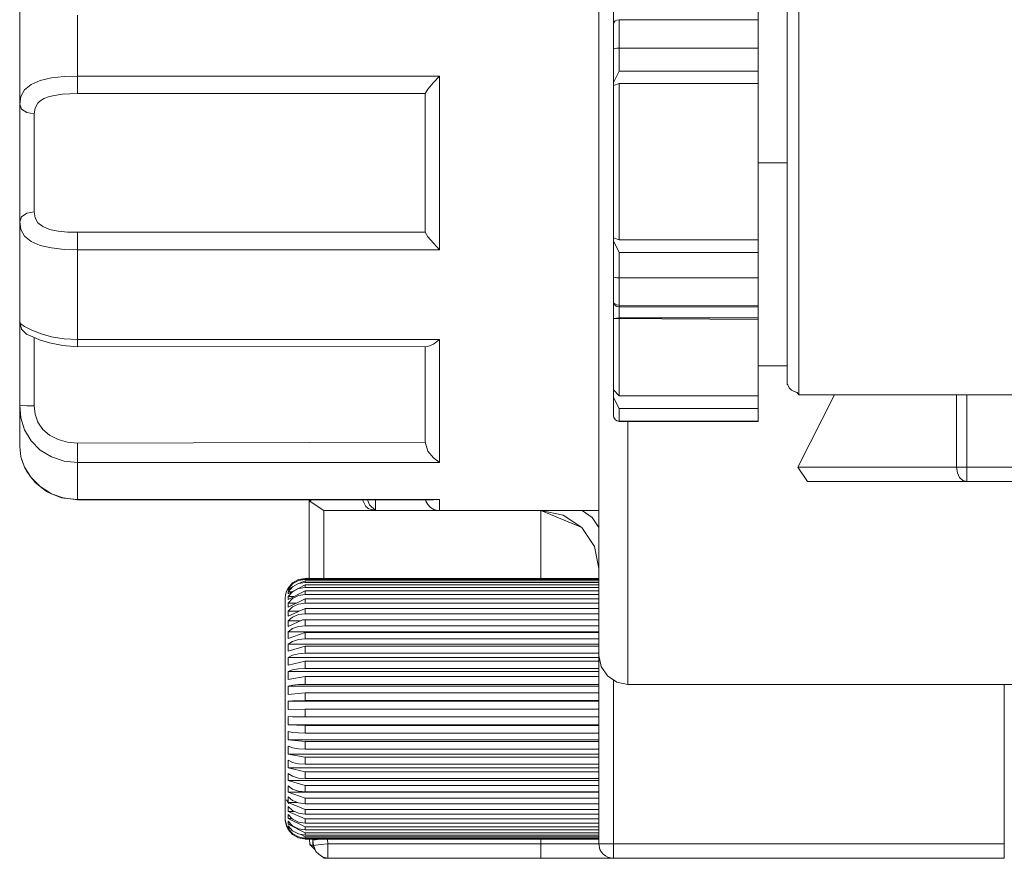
# Model space of a CAD drawing. Header units: millimetres. Extents: x 53746 to 116821, y -810352 to -765802.
# Tile 46 of 256: x 71794 to 71851, y -790720 to -790671. Entities that reach past the tile are written whole.
import ezdxf

# ---------------------------------------------------------------- set-up
doc = ezdxf.new("R2010")
doc.units = ezdxf.units.MM
doc.header["$MEASUREMENT"] = 0
doc.layers.add('Main Cradle Rails', color=7, linetype='Continuous', lineweight=0)
doc.layers.add('Tank and Accumulators', color=7, linetype='Continuous', lineweight=0)

# ---------------------------------------------------------------- blocks, each defined once
blk = doc.blocks.new('*U57')
at = {"layer": 'Tank and Accumulators', "color": 7, "linetype": 'Continuous', "lineweight": 0}
for p, q in [((-13446.019, -2597.279), (-13454.179, -2597.279)), ((-13446.019, -2598.02), (-13454.179, -2598.02)), ((-13485.969, -2598.605), (-13465.568, -2598.605)), ((-13465.569, -2598.621), (-13465.569, -2601.315)), ((-13446.019, -2602.675), (-13444.319, -2602.675)), ((-13465.569, -2606.729), (-13465.568, -2606.739)), ((-13454.179, -2607.923), (-13454.519, -2607.243)), ((-13454.179, -2607.182), (-13446.019, -2607.182)), ((-13454.179, -2611.013), (-13446.019, -2611.055)), ((-13446.019, -2611.755), (-13454.179, -2611.755)), ((-13446.019, -2611.856), (-13446.019, -2616.33)), ((-13488.938, -2612.741), (-13488.829, -2612.781)), ((-13465.569, -2613.454), (-13465.569, -2615.456)), ((-13465.569, -2615.504), (-13465.568, -2613.454)), ((-13443.639, -2616.275), (-13443.639, -2615.241)), ((-13465.569, -2615.514), (-13465.569, -2617.427)), ((-13454.179, -2616.33), (-13454.519, -2615.983)), ((-13441.546, -2616.274), (-13443.69, -2620.525)), ((-13454.179, -2617.077), (-13446.019, -2617.077)), ((-13454.493, -2617.619), (-13454.519, -2617.491)), ((-13489.301, -2619.911), (-13489.369, -2619.321)), ((-13489.083, -2620.531), (-13489.174, -2620.285)), ((-13488.698, -2621.137), (-13488.815, -2620.97)), ((-13486.8, -2622.334), (-13486.907, -2622.322)), ((-13485.969, -2622.428), (-13486.084, -2622.415)), ((-13472.369, -2627.052), (-13472.369, -2622.441)), ((-13472.257, -2622.441), (-13472.312, -2622.533)), ((-13468.843, -2622.733), (-13468.952, -2622.44)), ((-13468.481, -2622.439), (-13468.481, -2622.55)), ((-13464.72, -2622.428), (-13465.085, -2622.438)), ((-13468.481, -2623.01), (-13468.481, -2623.075)), ((-13458.769, -2627.052), (-13458.769, -2623.075)), ((-13456.365, -2624.071), (-13458.769, -2623.075)), ((-13473.602, -2627.964), (-13472.617, -2627.432)), ((-13473.008, -2627.18), (-13472.657, -2627.079)), ((-13472.616, -2627.052), (-13472.616, -2627.052)), ((-13473.614, -2627.675), (-13473.604, -2627.737)), ((-13473.614, -2627.841), (-13473.604, -2627.965)), ((-13473.614, -2628.116), (-13473.604, -2628.299)), ((-13473.614, -2628.495), (-13473.604, -2628.734)), ((-13473.614, -2628.972), (-13473.604, -2629.263)), ((-13473.779, -2632.194), (-13473.779, -2630.122)), ((-13473.614, -2630.187), (-13473.604, -2630.569)), ((-13473.614, -2630.907), (-13473.604, -2631.325)), ((-13453.669, -2630.947), (-13453.669, -2633.275)), ((-13473.614, -2631.686), (-13473.604, -2632.134)), ((-13473.779, -2634.683), (-13473.779, -2632.248)), ((-13473.614, -2632.513), (-13473.604, -2632.984)), ((-13455.369, -2633.268), (-13472.616, -2633.268)), ((-13473.614, -2633.374), (-13473.604, -2633.861)), ((-13455.369, -2633.733), (-13455.369, -2633.912)), ((-13455.369, -2633.912), (-13455.369, -2634.066)), ((-13473.614, -2634.257), (-13455.369, -2634.257)), ((-13473.614, -2634.257), (-13473.604, -2634.751)), ((-13455.369, -2634.067), (-13455.369, -2634.221)), ((-13473.779, -2637.154), (-13473.779, -2634.72)), ((-13455.37, -2634.679), (-13455.369, -2634.676)), ((-13473.614, -2635.146), (-13473.604, -2635.641)), ((-13455.369, -2635.641), (-13473.603, -2635.641)), ((-13472.616, -2635.675), (-13455.369, -2635.675)), ((-13455.369, -2635.631), (-13455.369, -2635.542)), ((-13455.369, -2635.675), (-13455.369, -2635.829)), ((-13473.614, -2636.029), (-13473.604, -2636.515)), ((-13455.369, -2635.829), (-13455.369, -2635.982)), ((-13455.369, -2635.982), (-13455.369, -2636.128)), ((-13472.616, -2636.619), (-13455.369, -2636.619)), ((-13455.369, -2636.619), (-13455.369, -2636.768)), ((-13455.369, -2636.769), (-13455.369, -2636.917)), ((-13473.779, -2639.28), (-13473.779, -2637.2)), ((-13473.779, -2639.264), (-13473.779, -2637.2)), ((-13473.614, -2636.89), (-13473.604, -2637.361)), ((-13455.369, -2636.918), (-13455.369, -2637.532)), ((-13473.614, -2637.717), (-13473.604, -2638.165)), ((-13472.616, -2637.532), (-13455.369, -2637.532)), ((-13455.369, -2637.532), (-13455.369, -2637.675)), ((-13455.369, -2637.675), (-13455.369, -2637.818)), ((-13455.369, -2637.818), (-13455.369, -2638.4)), ((-13473.614, -2638.497), (-13473.604, -2638.915)), ((-13472.616, -2638.4), (-13455.369, -2638.4)), ((-13455.369, -2638.4), (-13455.369, -2638.535)), ((-13455.369, -2638.535), (-13455.369, -2638.669)), ((-13455.369, -2638.669), (-13455.369, -2638.915)), ((-13455.369, -2638.915), (-13455.369, -2639.21)), ((-13473.779, -2640.684), (-13473.779, -2639.297)), ((-13473.614, -2639.216), (-13473.604, -2639.598)), ((-13472.616, -2639.21), (-13455.369, -2639.21)), ((-13455.369, -2639.21), (-13455.369, -2639.335)), ((-13455.369, -2639.335), (-13455.369, -2639.457)), ((-13455.369, -2639.457), (-13455.369, -2639.598)), ((-13455.369, -2639.598), (-13455.369, -2639.949)), ((-13473.614, -2639.865), (-13473.604, -2640.204)), ((-13473.566, -2640.254), (-13473.569, -2640.249)), ((-13472.616, -2639.949), (-13455.369, -2639.949)), ((-13455.369, -2639.949), (-13455.369, -2640.061)), ((-13455.369, -2640.061), (-13455.369, -2640.171)), ((-13455.369, -2640.204), (-13455.369, -2640.606)), ((-13473.614, -2640.432), (-13473.604, -2640.723)), ((-13472.616, -2640.606), (-13455.369, -2640.606)), ((-13455.369, -2640.606), (-13455.369, -2640.703)), ((-13455.369, -2640.723), (-13455.369, -2640.798)), ((-13455.369, -2640.798), (-13455.369, -2641.147)), ((-13473.614, -2640.908), (-13473.604, -2641.147)), ((-13473.614, -2641.287), (-13473.604, -2641.469)), ((-13472.616, -2641.169), (-13455.369, -2641.169)), ((-13455.369, -2641.169), (-13455.369, -2641.25)), ((-13455.369, -2641.25), (-13455.369, -2641.329)), ((-13455.369, -2641.329), (-13455.369, -2641.469)), ((-13473.614, -2641.562), (-13473.604, -2641.685)), ((-13473.604, -2641.791), (-13473.614, -2641.729)), ((-13455.369, -2641.469), (-13455.369, -2641.685)), ((-13455.369, -2641.694), (-13455.369, -2641.756)), ((-13455.369, -2641.791), (-13455.369, -2642.028)), ((-13472.906, -2642.062), (-13472.616, -2642.219)), ((-13472.727, -2642.276), (-13472.616, -2642.337)), ((-13455.369, -2642.071), (-13455.369, -2642.246)), ((-13455.369, -2642.27), (-13455.369, -2642.345)), ((-13455.369, -2642.35), (-13455.369, -2642.616)), ((-13455.304, -2642.95), (-13455.302, -2642.954)), ((-13471.326, -2643.464), (-13471.313, -2643.475)), ((-13454.526, -2643.474), (-13454.519, -2643.475))]:
    blk.add_line(p, q, dxfattribs=at)
at = {"layer": 'Tank and Accumulators', "color": 7, "linetype": 'Continuous', "lineweight": 0, "flags": 128}
for points in [[(-13455.369, -2602.667), (-13455.369, -2591.616), (-13455.369, -2582.24), (-13455.369, -2575.98)], [(-13489.369, -2619.321), (-13489.369, -2618.758), (-13489.369, -2617.942), (-13489.369, -2616.886), (-13489.369, -2615.05), (-13489.369, -2613.494), (-13489.369, -2612.43), (-13489.369, -2612.005), (-13489.369, -2610.153), (-13489.369, -2608.183), (-13489.369, -2606.127), (-13489.369, -2604.528), (-13489.369, -2602.675), (-13489.369, -2600.823), (-13489.369, -2599.223), (-13489.369, -2597.167), (-13489.369, -2595.198), (-13489.369, -2593.346)], [(-13485.969, -2593.996), (-13485.969, -2595.758), (-13485.969, -2597.579), (-13485.969, -2598.009), (-13485.969, -2598.381), (-13485.969, -2598.605), (-13486.871, -2598.647), (-13487.118, -2598.677), (-13487.613, -2598.779), (-13487.943, -2598.901), (-13488.202, -2599.065), (-13488.304, -2599.164), (-13488.468, -2599.454), (-13488.519, -2599.798), (-13488.943, -2599.72), (-13489.255, -2599.511), (-13489.369, -2599.223), (-13489.301, -2598.773), (-13489.082, -2598.382), (-13488.697, -2598.069), (-13488.161, -2597.839), (-13487.501, -2597.689), (-13486.757, -2597.605), (-13485.969, -2597.579), (-13464.719, -2597.579)], [(-13454.519, -2594.522), (-13454.519, -2593.476), (-13446.019, -2593.42), (-13446.019, -2593.521), (-13446.019, -2594.27), (-13446.019, -2594.81), (-13446.019, -2595.363), (-13446.019, -2595.93), (-13446.019, -2597.279), (-13446.019, -2597.573), (-13446.019, -2597.831), (-13446.019, -2598.02), (-13446.019, -2607.182), (-13446.019, -2607.372), (-13446.019, -2607.629), (-13446.019, -2607.923), (-13446.019, -2609.42), (-13446.019, -2609.963), (-13446.019, -2610.494)], [(-13443.639, -2607.88), (-13443.639, -2602.675), (-13443.639, -2597.471), (-13443.639, -2593.058), (-13443.639, -2593.057)], [(-13444.319, -2593.546), (-13444.319, -2597.731), (-13444.319, -2602.668)], [(-13454.519, -2597.959), (-13454.179, -2597.279), (-13454.179, -2595.93), (-13454.179, -2595.363), (-13454.179, -2594.81), (-13454.179, -2594.27), (-13454.179, -2594.269)], [(-13446.019, -2594.27), (-13454.179, -2594.27), (-13454.309, -2594.289), (-13454.42, -2594.344), (-13454.493, -2594.427), (-13454.519, -2594.524)], [(-13454.519, -2597.959), (-13454.519, -2597.959), (-13454.519, -2596.01), (-13454.519, -2595.504), (-13454.519, -2595.008), (-13454.519, -2594.524), (-13454.519, -2594.523)], [(-13446.019, -2595.93), (-13454.179, -2595.93), (-13454.309, -2595.936), (-13454.42, -2595.954), (-13454.493, -2595.98), (-13454.519, -2596.01)], [(-13465.568, -2606.739), (-13465.568, -2606.74), (-13465.403, -2607.012), (-13465.085, -2607.389), (-13464.719, -2607.771), (-13464.719, -2604.39), (-13464.719, -2600.96), (-13464.719, -2597.579), (-13465.085, -2597.961), (-13465.403, -2598.338), (-13465.568, -2598.605), (-13465.569, -2598.621)], [(-13454.519, -2607.243), (-13454.519, -2607.161), (-13454.519, -2607.105), (-13454.519, -2607.077), (-13454.519, -2598.125), (-13454.519, -2598.097), (-13454.519, -2598.041), (-13454.519, -2597.959)], [(-13454.519, -2607.077), (-13454.179, -2607.182), (-13454.179, -2598.02), (-13454.519, -2598.125)], [(-13465.568, -2606.74), (-13485.969, -2606.745), (-13485.969, -2606.896), (-13485.969, -2607.142), (-13485.969, -2607.448), (-13485.969, -2607.771), (-13486.757, -2607.745), (-13487.502, -2607.662), (-13488.162, -2607.511), (-13488.699, -2607.282), (-13489.082, -2606.968), (-13489.303, -2606.577), (-13489.369, -2606.127), (-13489.255, -2605.839), (-13488.943, -2605.63), (-13488.519, -2605.552), (-13488.519, -2604.219), (-13488.519, -2602.675), (-13488.519, -2601.131), (-13488.519, -2599.798)], [(-13465.569, -2601.315), (-13465.569, -2604.035), (-13465.569, -2606.729), (-13465.569, -2606.729)], [(-13455.369, -2623.107), (-13455.369, -2613.735), (-13455.369, -2602.693)], [(-13444.319, -2602.684), (-13444.319, -2607.619), (-13444.319, -2611.807)], [(-13485.969, -2606.745), (-13486.56, -2606.728), (-13487.118, -2606.673), (-13487.614, -2606.572), (-13488.017, -2606.412), (-13488.304, -2606.186), (-13488.47, -2605.896), (-13488.519, -2605.552)], [(-13446.019, -2610.494), (-13446.019, -2611.055), (-13446.019, -2611.121), (-13446.019, -2611.755), (-13446.019, -2611.856), (-13454.519, -2611.8), (-13454.519, -2610.826), (-13454.519, -2610.342), (-13454.519, -2609.846), (-13454.519, -2609.34), (-13454.519, -2607.243), (-13454.519, -2607.243)], [(-13464.719, -2607.771), (-13485.969, -2607.771), (-13485.969, -2609.593), (-13485.969, -2611.354), (-13485.969, -2613.039), (-13485.969, -2613.342), (-13485.969, -2613.456)], [(-13446.019, -2609.42), (-13454.179, -2609.42), (-13454.179, -2607.923), (-13446.019, -2607.923)], [(-13443.639, -2615.24), (-13443.639, -2615.24), (-13443.639, -2612.292), (-13443.639, -2607.881)], [(-13454.179, -2611.013), (-13454.179, -2610.494), (-13454.179, -2609.963), (-13454.179, -2609.42), (-13454.309, -2609.414), (-13454.42, -2609.397), (-13454.493, -2609.371), (-13454.519, -2609.34)], [(-13454.519, -2611.8), (-13454.519, -2611.8), (-13454.179, -2611.755), (-13454.179, -2611.121), (-13454.309, -2611.098), (-13454.42, -2611.035), (-13454.493, -2610.898), (-13454.519, -2610.826)], [(-13454.179, -2611.091), (-13454.179, -2611.013), (-13454.309, -2610.999), (-13454.42, -2610.958), (-13454.493, -2610.898)], [(-13454.179, -2611.091), (-13454.179, -2611.121), (-13446.019, -2611.121)], [(-13454.493, -2617.618), (-13454.519, -2617.513), (-13454.519, -2617.491), (-13454.519, -2616.443), (-13454.519, -2616.286), (-13454.519, -2616.131), (-13454.519, -2615.983), (-13454.519, -2611.801)], [(-13446.019, -2616.33), (-13454.179, -2616.33), (-13454.179, -2611.802)], [(-13444.319, -2611.817), (-13444.319, -2614.612), (-13444.319, -2615.595), (-13444.31, -2615.653), (-13444.28, -2615.7), (-13444.195, -2615.863), (-13444.068, -2615.997), (-13443.91, -2616.093), (-13443.732, -2616.142), (-13443.639, -2616.275), (-13420.519, -2616.272), (-13420.519, -2616.272)], [(-13488.943, -2612.739), (-13489.255, -2612.43), (-13489.369, -2612.005), (-13489.301, -2612.105), (-13489.082, -2612.267), (-13488.697, -2612.472), (-13488.161, -2612.685), (-13487.501, -2612.87), (-13486.757, -2612.994), (-13485.969, -2613.039), (-13464.719, -2613.039)], [(-13465.569, -2619.065), (-13485.969, -2619.112), (-13485.969, -2619.529), (-13485.969, -2619.942), (-13485.969, -2620.246), (-13486.757, -2620.165), (-13487.502, -2619.923), (-13488.161, -2619.524), (-13488.698, -2618.987), (-13489.082, -2618.338), (-13489.301, -2617.622), (-13489.369, -2616.886), (-13489.255, -2616.904), (-13488.943, -2616.917), (-13488.519, -2616.922), (-13488.519, -2615.392), (-13488.519, -2614.095), (-13488.519, -2613.209), (-13488.519, -2612.919)], [(-13488.838, -2612.777), (-13488.842, -2612.775), (-13488.6, -2612.886), (-13488.199, -2613.049), (-13487.613, -2613.237), (-13486.84, -2613.394), (-13485.969, -2613.456), (-13465.403, -2613.454), (-13465.403, -2613.454)], [(-13465.569, -2619.065), (-13465.403, -2619.587), (-13465.085, -2619.983), (-13464.719, -2620.246), (-13464.719, -2618.262), (-13464.719, -2615.837), (-13464.719, -2613.039), (-13465.085, -2613.317), (-13465.403, -2613.454)], [(-13444.319, -2614.575), (-13444.319, -2614.575), (-13446.019, -2614.575), (-13446.019, -2614.575)], [(-13446.019, -2617.825), (-13454.179, -2617.825), (-13454.179, -2617.077), (-13454.519, -2616.443)], [(-13446.019, -2616.33), (-13446.019, -2616.625), (-13446.019, -2616.885), (-13446.019, -2617.077), (-13446.019, -2617.825), (-13446.019, -2617.826)], [(-13434.368, -2616.274), (-13434.368, -2620.525), (-13434.192, -2620.525), (-13433.987, -2620.525), (-13433.767, -2620.525), (-13433.767, -2620.85), (-13433.767, -2621.126), (-13433.767, -2621.31), (-13433.767, -2621.375), (-13433.997, -2621.31), (-13434.192, -2621.126), (-13434.322, -2620.85), (-13434.368, -2620.525), (-13443.69, -2620.525), (-13443.121, -2621.375)], [(-13420.519, -2620.525), (-13433.767, -2620.525), (-13433.767, -2616.273)], [(-13485.969, -2619.112), (-13486.56, -2619.061), (-13487.118, -2618.908), (-13487.613, -2618.655), (-13488.016, -2618.311), (-13488.304, -2617.889), (-13488.468, -2617.417), (-13488.519, -2616.922)], [(-13465.569, -2617.427), (-13465.569, -2619.065), (-13465.569, -2619.065)], [(-13454.309, -2617.8), (-13454.309, -2617.8), (-13454.42, -2617.728), (-13454.493, -2617.619), (-13454.493, -2617.618)], [(-13489.369, -2617.975), (-13489.369, -2617.975), (-13489.369, -2617.98)], [(-13446.019, -2617.826), (-13446.019, -2617.852), (-13454.179, -2617.852), (-13454.309, -2617.8)], [(-13454.179, -2617.826), (-13454.179, -2617.825), (-13454.309, -2617.8)], [(-13454.179, -2617.852), (-13454.179, -2617.852), (-13454.179, -2617.826)], [(-13453.669, -2617.852), (-13453.669, -2624.313), (-13453.669, -2630.946), (-13453.669, -2630.946)], [(-13486.922, -2622.318), (-13486.952, -2622.314), (-13487.502, -2622.08), (-13487.816, -2621.93), (-13488.161, -2621.667), (-13488.486, -2621.39), (-13488.698, -2621.137), (-13488.951, -2620.778), (-13489.082, -2620.533), (-13489.233, -2620.126), (-13489.301, -2619.912), (-13489.369, -2619.321)], [(-13486.757, -2622.339), (-13487.502, -2622.08), (-13488.161, -2621.667), (-13488.698, -2621.137), (-13489.082, -2620.533), (-13489.301, -2619.912)], [(-13489.234, -2620.121), (-13489.235, -2620.118), (-13489.3, -2619.913)], [(-13488.953, -2620.774), (-13488.956, -2620.769), (-13489.082, -2620.533), (-13489.082, -2620.533)], [(-13464.719, -2620.246), (-13485.969, -2620.246), (-13485.969, -2621.137), (-13485.969, -2621.866), (-13485.969, -2622.428)], [(-13488.636, -2621.211), (-13488.698, -2621.137), (-13488.698, -2621.137)], [(-13488.161, -2621.667), (-13488.473, -2621.404), (-13488.482, -2621.394)], [(-13488.109, -2621.706), (-13488.161, -2621.668), (-13488.161, -2621.668)], [(-13419.67, -2621.375), (-13419.669, -2621.375), (-13433.767, -2621.375), (-13443.121, -2621.375), (-13443.121, -2621.375)], [(-13487.502, -2622.08), (-13487.792, -2621.945), (-13487.806, -2621.935)], [(-13487.402, -2622.122), (-13487.502, -2622.08), (-13487.502, -2622.08)], [(-13465.085, -2622.438), (-13465.085, -2622.438), (-13485.969, -2622.448), (-13486.952, -2622.314), (-13486.757, -2622.339), (-13485.969, -2622.428), (-13486.09, -2622.414)], [(-13485.969, -2622.448), (-13485.969, -2622.428), (-13464.719, -2622.428)], [(-13469.24, -2622.44), (-13469.055, -2622.84), (-13468.868, -2622.972), (-13468.481, -2623.075), (-13470.245, -2623.075), (-13471.519, -2623.075), (-13472.312, -2622.533), (-13472.329, -2622.441)], [(-13468.482, -2623.074), (-13468.481, -2623.075), (-13468.843, -2622.733)], [(-13468.481, -2623.01), (-13468.481, -2622.826), (-13468.481, -2622.55)], [(-13455.369, -2623.075), (-13455.369, -2623.075), (-13464.719, -2623.075), (-13464.835, -2623.067), (-13465.058, -2623.005), (-13465.256, -2622.884), (-13465.414, -2622.715), (-13465.52, -2622.51), (-13465.537, -2622.438)], [(-13464.719, -2623.075), (-13464.719, -2623.003), (-13464.719, -2622.787), (-13464.719, -2622.428), (-13464.72, -2622.428)], [(-13471.519, -2627.052), (-13471.519, -2623.075), (-13471.519, -2623.075)], [(-13464.719, -2623.075), (-13468.481, -2623.075), (-13468.482, -2623.074)], [(-13457.468, -2623.334), (-13458.769, -2623.075), (-13458.769, -2623.075)], [(-13455.369, -2626.475), (-13455.369, -2626.475), (-13455.628, -2625.174), (-13456.365, -2624.071), (-13457.468, -2623.334), (-13457.468, -2623.334)], [(-13456.355, -2623.075), (-13455.764, -2623.47), (-13455.369, -2624.061)], [(-13455.369, -2629.387), (-13455.369, -2629.375), (-13455.369, -2623.116)], [(-13472.369, -2625.592), (-13472.369, -2625.562), (-13472.369, -2625.59)], [(-13455.369, -2627.052), (-13455.369, -2627.052), (-13472.616, -2627.052), (-13473.008, -2627.12), (-13473.355, -2627.317), (-13473.614, -2627.619), (-13473.604, -2627.619), (-13473.355, -2627.375)], [(-13473.355, -2627.375), (-13473.614, -2627.675), (-13473.521, -2627.675)], [(-13473.355, -2627.549), (-13473.614, -2627.841), (-13473.375, -2627.841)], [(-13473.603, -2627.737), (-13473.604, -2627.737), (-13473.355, -2627.549), (-13473.008, -2627.358), (-13472.616, -2627.19), (-13455.369, -2627.19), (-13455.369, -2627.19)], [(-13473.355, -2627.375), (-13473.355, -2627.375), (-13473.008, -2627.18), (-13473.008, -2627.18)], [(-13455.369, -2627.112), (-13472.616, -2627.112), (-13473.008, -2627.18)], [(-13455.369, -2627.292), (-13472.616, -2627.292), (-13473.008, -2627.358)], [(-13472.656, -2627.079), (-13472.616, -2627.068), (-13455.369, -2627.068), (-13455.369, -2627.068)], [(-13472.617, -2627.431), (-13472.616, -2627.431), (-13455.369, -2627.431), (-13455.369, -2627.431)], [(-13472.616, -2627.068), (-13472.616, -2627.079), (-13472.616, -2627.094), (-13472.616, -2627.112)], [(-13472.616, -2627.19), (-13472.616, -2627.221), (-13472.616, -2627.255), (-13472.616, -2627.292)], [(-13472.616, -2627.589), (-13472.616, -2627.533), (-13472.616, -2627.48), (-13472.616, -2627.431)], [(-13473.779, -2630.112), (-13473.779, -2630.112), (-13473.779, -2629.082), (-13473.779, -2628.435), (-13473.779, -2628.214), (-13473.76, -2628.007), (-13473.705, -2627.806), (-13473.614, -2627.619), (-13473.614, -2627.619)], [(-13455.369, -2627.589), (-13472.616, -2627.589), (-13473.008, -2627.652), (-13473.355, -2627.835), (-13473.614, -2628.116), (-13473.252, -2628.116)], [(-13455.369, -2627.998), (-13472.616, -2627.998), (-13473.008, -2628.058), (-13473.355, -2628.23), (-13473.614, -2628.495), (-13473.115, -2628.495)], [(-13473.604, -2628.299), (-13473.604, -2628.299), (-13472.616, -2627.786), (-13455.369, -2627.786), (-13455.369, -2627.786)], [(-13472.616, -2627.998), (-13472.616, -2627.924), (-13472.616, -2627.854), (-13472.616, -2627.786)], [(-13455.369, -2628.513), (-13472.616, -2628.513), (-13473.008, -2628.568), (-13473.355, -2628.727), (-13473.614, -2628.972), (-13472.958, -2628.972)], [(-13473.604, -2628.734), (-13473.604, -2628.734), (-13472.616, -2628.251), (-13455.369, -2628.251), (-13455.369, -2628.251)], [(-13472.616, -2628.513), (-13472.616, -2628.423), (-13472.616, -2628.335), (-13472.616, -2628.251)], [(-13455.369, -2629.125), (-13472.616, -2629.125), (-13473.008, -2629.175), (-13473.355, -2629.318), (-13473.614, -2629.539)], [(-13473.603, -2629.263), (-13473.604, -2629.263), (-13472.616, -2628.817), (-13455.369, -2628.817), (-13455.369, -2628.817)], [(-13472.616, -2629.125), (-13472.616, -2629.02), (-13472.616, -2628.917), (-13472.616, -2628.817)], [(-13473.604, -2629.878), (-13473.614, -2629.539), (-13472.882, -2629.539)], [(-13472.616, -2629.825), (-13473.008, -2629.869), (-13473.355, -2629.994), (-13473.614, -2630.187), (-13455.369, -2630.187)], [(-13473.603, -2629.878), (-13473.604, -2629.878), (-13472.774, -2629.488), (-13472.616, -2629.476), (-13455.369, -2629.476), (-13455.369, -2629.476)], [(-13455.369, -2629.825), (-13472.616, -2629.825), (-13472.616, -2629.707), (-13472.616, -2629.59), (-13472.616, -2629.476)], [(-13377.169, -2633.275), (-13377.169, -2633.275), (-13453.669, -2633.275), (-13454.32, -2633.146), (-13454.871, -2632.777), (-13455.24, -2632.226), (-13455.369, -2631.575), (-13455.369, -2629.394)], [(-13473.779, -2630.112), (-13473.779, -2630.112), (-13473.779, -2632.221), (-13473.779, -2634.702), (-13473.779, -2637.182), (-13473.779, -2639.29), (-13473.779, -2639.29)], [(-13473.603, -2630.569), (-13473.604, -2630.569), (-13472.616, -2630.217), (-13455.369, -2630.217), (-13455.369, -2630.217)], [(-13472.616, -2630.603), (-13472.616, -2630.472), (-13472.616, -2630.344), (-13472.616, -2630.217)], [(-13455.369, -2630.603), (-13472.616, -2630.603), (-13473.008, -2630.639), (-13473.355, -2630.745), (-13473.614, -2630.907), (-13455.369, -2630.907)], [(-13473.603, -2631.325), (-13473.604, -2631.325), (-13472.616, -2631.029), (-13455.369, -2631.029), (-13455.369, -2631.029)], [(-13472.616, -2631.444), (-13472.616, -2631.305), (-13472.616, -2631.166), (-13472.616, -2631.029)], [(-13455.369, -2631.444), (-13472.616, -2631.444), (-13473.008, -2631.473), (-13473.355, -2631.557), (-13473.614, -2631.686), (-13455.369, -2631.686)], [(-13431.569, -2633.275), (-13431.569, -2642.625), (-13431.569, -2642.95), (-13431.569, -2643.226), (-13431.569, -2643.41), (-13431.569, -2643.475), (-13454.519, -2643.475), (-13454.692, -2643.45), (-13454.844, -2643.41), (-13454.978, -2643.334), (-13455.12, -2643.226), (-13455.209, -2643.121), (-13455.304, -2642.95), (-13455.369, -2642.625), (-13455.369, -2631.575)], [(-13473.602, -2632.134), (-13473.604, -2632.134), (-13472.616, -2631.899), (-13455.369, -2631.899), (-13455.369, -2631.899)], [(-13472.616, -2632.338), (-13472.616, -2632.191), (-13472.616, -2632.044), (-13472.616, -2631.899)], [(-13455.369, -2632.338), (-13472.616, -2632.338), (-13473.008, -2632.359), (-13473.355, -2632.42), (-13473.614, -2632.513), (-13455.369, -2632.513)], [(-13472.616, -2632.814), (-13472.616, -2632.964), (-13472.616, -2633.116), (-13472.616, -2633.268), (-13473.008, -2633.281), (-13473.355, -2633.318), (-13473.614, -2633.374), (-13455.369, -2633.374)], [(-13473.602, -2632.984), (-13473.604, -2632.984), (-13472.616, -2632.814), (-13455.369, -2632.814), (-13455.369, -2632.814)], [(-13455.37, -2633.275), (-13455.369, -2633.275), (-13455.37, -2633.367)], [(-13431.569, -2642.625), (-13454.519, -2642.625), (-13454.519, -2633.012)], [(-13473.601, -2633.861), (-13473.604, -2633.861), (-13472.616, -2633.758), (-13455.369, -2633.758), (-13455.369, -2633.758)], [(-13472.616, -2634.221), (-13472.616, -2634.066), (-13472.616, -2633.912), (-13472.616, -2633.758)], [(-13455.37, -2633.732), (-13455.369, -2633.733), (-13455.369, -2633.763), (-13455.369, -2633.763)], [(-13455.369, -2634.221), (-13472.616, -2634.221), (-13473.008, -2634.226), (-13473.355, -2634.238), (-13473.614, -2634.257), (-13473.614, -2634.257)], [(-13455.369, -2634.221), (-13455.369, -2634.231), (-13455.37, -2634.228)], [(-13473.594, -2634.751), (-13473.604, -2634.751), (-13472.616, -2634.717), (-13455.369, -2634.717), (-13455.369, -2634.717)], [(-13472.616, -2635.182), (-13472.616, -2635.027), (-13472.616, -2634.872), (-13472.616, -2634.717)], [(-13455.369, -2635.182), (-13455.369, -2635.182), (-13472.616, -2635.182), (-13473.008, -2635.178), (-13473.355, -2635.165), (-13473.614, -2635.146), (-13473.61, -2635.146)], [(-13473.603, -2635.641), (-13473.604, -2635.641), (-13472.617, -2635.675)], [(-13472.616, -2635.675), (-13472.616, -2635.675), (-13472.616, -2635.829), (-13472.616, -2635.982), (-13472.616, -2636.135)], [(-13455.369, -2635.172), (-13455.369, -2635.172), (-13455.37, -2635.175)], [(-13455.37, -2635.633), (-13455.369, -2635.631), (-13455.369, -2635.675)], [(-13455.369, -2636.135), (-13455.369, -2636.135), (-13472.616, -2636.135), (-13473.008, -2636.122), (-13473.355, -2636.085), (-13473.614, -2636.029), (-13473.613, -2636.029)], [(-13455.369, -2636.316), (-13455.369, -2636.316), (-13455.369, -2636.256), (-13455.369, -2636.196), (-13455.369, -2636.619)], [(-13455.369, -2636.515), (-13473.604, -2636.515), (-13472.616, -2636.619), (-13472.616, -2636.768), (-13472.616, -2636.918), (-13472.616, -2637.066)], [(-13455.369, -2637.066), (-13455.369, -2637.066), (-13472.616, -2637.066), (-13473.008, -2637.045), (-13473.355, -2636.984), (-13473.614, -2636.89), (-13473.613, -2636.89)], [(-13455.369, -2637.361), (-13473.604, -2637.361), (-13472.616, -2637.532), (-13472.616, -2637.675), (-13472.616, -2637.818), (-13472.616, -2637.959)], [(-13455.369, -2637.959), (-13455.369, -2637.959), (-13472.616, -2637.959), (-13473.008, -2637.93), (-13473.355, -2637.846), (-13473.614, -2637.717), (-13473.614, -2637.717)], [(-13455.369, -2638.801), (-13455.369, -2638.801), (-13472.616, -2638.801), (-13473.008, -2638.764), (-13473.355, -2638.659), (-13473.614, -2638.497), (-13473.614, -2638.497)], [(-13455.369, -2638.165), (-13473.604, -2638.165), (-13472.616, -2638.4), (-13472.616, -2638.535), (-13472.616, -2638.669), (-13472.616, -2638.801)], [(-13455.369, -2638.915), (-13473.604, -2638.915), (-13472.616, -2639.21), (-13472.616, -2639.335), (-13472.616, -2639.457), (-13472.616, -2639.578)], [(-13473.357, -2642.084), (-13473.614, -2641.784), (-13473.711, -2641.514), (-13473.776, -2641.207), (-13473.779, -2641.189), (-13473.779, -2640.696), (-13473.779, -2639.297)], [(-13455.369, -2639.578), (-13455.369, -2639.578), (-13472.616, -2639.578), (-13473.008, -2639.534), (-13473.355, -2639.409), (-13473.614, -2639.216), (-13473.614, -2639.216)], [(-13455.369, -2639.598), (-13473.604, -2639.598), (-13472.616, -2639.949), (-13472.616, -2640.061), (-13472.616, -2640.171), (-13472.616, -2640.278)], [(-13473.701, -2640.051), (-13473.711, -2640.036), (-13473.604, -2640.204), (-13473.566, -2640.254)], [(-13455.369, -2640.278), (-13455.369, -2640.278), (-13472.616, -2640.278), (-13473.008, -2640.228), (-13473.355, -2640.085), (-13473.614, -2639.865), (-13473.614, -2639.865)], [(-13473.067, -2640.204), (-13473.604, -2640.204), (-13472.616, -2640.606), (-13472.616, -2640.703), (-13472.616, -2640.798), (-13472.616, -2640.891)], [(-13455.369, -2640.891), (-13455.369, -2640.891), (-13472.616, -2640.891), (-13473.008, -2640.835), (-13473.355, -2640.676), (-13473.614, -2640.432), (-13473.614, -2640.432)], [(-13473.252, -2640.723), (-13473.604, -2640.723), (-13472.616, -2641.169), (-13472.616, -2641.25), (-13472.616, -2641.329), (-13472.616, -2641.405)], [(-13473.779, -2641.189), (-13473.779, -2641.189), (-13473.776, -2641.268), (-13473.711, -2641.578), (-13473.614, -2641.784), (-13473.614, -2641.784)], [(-13455.369, -2641.405), (-13455.369, -2641.405), (-13472.616, -2641.405), (-13473.008, -2641.346), (-13473.355, -2641.173), (-13473.614, -2640.908), (-13473.614, -2640.908)], [(-13455.369, -2641.814), (-13455.369, -2641.814), (-13472.616, -2641.814), (-13473.008, -2641.751), (-13473.355, -2641.568), (-13473.614, -2641.287), (-13473.614, -2641.287)], [(-13473.38, -2641.147), (-13473.604, -2641.147), (-13472.616, -2641.63)], [(-13455.369, -2642.111), (-13455.369, -2642.111), (-13472.616, -2642.111), (-13473.008, -2642.045), (-13473.355, -2641.855), (-13473.614, -2641.562), (-13473.614, -2641.562)], [(-13455.369, -2642.291), (-13455.369, -2642.291), (-13472.616, -2642.291), (-13472.774, -2642.27), (-13473.008, -2642.224), (-13473.079, -2642.185), (-13473.355, -2642.028), (-13473.566, -2641.793), (-13473.614, -2641.729), (-13473.614, -2641.729)], [(-13473.445, -2641.469), (-13473.604, -2641.469), (-13472.616, -2641.982)], [(-13473.505, -2641.685), (-13473.604, -2641.685), (-13473.413, -2641.788)], [(-13473.567, -2641.791), (-13473.604, -2641.791), (-13473.531, -2641.831)], [(-13472.616, -2641.814), (-13472.616, -2641.756), (-13472.616, -2641.694), (-13472.616, -2641.63), (-13455.369, -2641.63)], [(-13472.616, -2642.111), (-13472.616, -2642.071), (-13472.616, -2642.028), (-13472.616, -2641.982), (-13455.369, -2641.982)], [(-13472.697, -2642.337), (-13473.008, -2642.283), (-13473.355, -2642.087)], [(-13455.369, -2642.352), (-13455.369, -2642.352), (-13472.616, -2642.352), (-13472.625, -2642.35)], [(-13472.616, -2642.291), (-13472.616, -2642.27), (-13472.616, -2642.246), (-13472.616, -2642.219), (-13455.369, -2642.219)], [(-13455.369, -2642.337), (-13472.616, -2642.337), (-13472.616, -2642.337)], [(-13472.616, -2642.338), (-13472.616, -2642.345), (-13472.616, -2642.35), (-13472.616, -2642.352)], [(-13472.022, -2642.971), (-13472.345, -2642.661), (-13472.352, -2642.351)], [(-13472.345, -2642.661), (-13472.327, -2642.672), (-13472.3, -2642.684), (-13472.157, -2642.726), (-13472.157, -2642.621), (-13472.157, -2642.514), (-13472.157, -2642.405), (-13472.161, -2642.351)], [(-13471.308, -2642.351), (-13471.275, -2642.625), (-13471.682, -2642.664), (-13472.002, -2642.703), (-13472.119, -2642.726), (-13472.157, -2642.405), (-13472.032, -2642.39), (-13471.724, -2642.354), (-13471.702, -2642.351)], [(-13471.275, -2643.475), (-13471.275, -2643.41), (-13471.275, -2643.226), (-13471.275, -2642.95), (-13471.275, -2642.625), (-13458.769, -2642.625), (-13458.769, -2642.351)], [(-13472.119, -2642.726), (-13472.157, -2642.726), (-13472.099, -2642.776)], [(-13454.519, -2643.475), (-13454.843, -2643.475), (-13455.764, -2643.475), (-13457.143, -2643.475), (-13458.769, -2643.475), (-13471.275, -2643.475), (-13471.565, -2643.413), (-13471.818, -2643.229), (-13471.977, -2643.084), (-13472.092, -2642.798), (-13472.119, -2642.726), (-13472.118, -2642.727)], [(-13458.769, -2643.475), (-13458.769, -2643.41), (-13458.769, -2643.226), (-13458.769, -2642.95), (-13458.769, -2642.625), (-13457.468, -2642.625), (-13456.365, -2642.625), (-13455.628, -2642.625), (-13455.369, -2642.625)], [(-13455.369, -2642.625), (-13455.369, -2642.625), (-13455.304, -2642.625), (-13455.12, -2642.625), (-13454.844, -2642.625), (-13454.522, -2642.625)], [(-13454.521, -2642.625), (-13454.519, -2642.625), (-13454.519, -2642.95), (-13454.519, -2643.226), (-13454.519, -2643.41), (-13454.519, -2643.475), (-13454.519, -2643.475)], [(-13471.275, -2643.475), (-13471.313, -2643.475), (-13471.479, -2643.475), (-13471.497, -2643.475), (-13471.561, -2643.413)]]:
    blk.add_lwpolyline(points, dxfattribs=at)

msp = doc.modelspace()

# ---------------------------------------------------------------- block references
at = {"layer": 'Main Cradle Rails', "color": 7, "linetype": 'Continuous', "lineweight": 0}
msp.add_blockref('*U57', (85283.05, -788076.95), dxfattribs=at)

doc.saveas('drawing.dxf')
